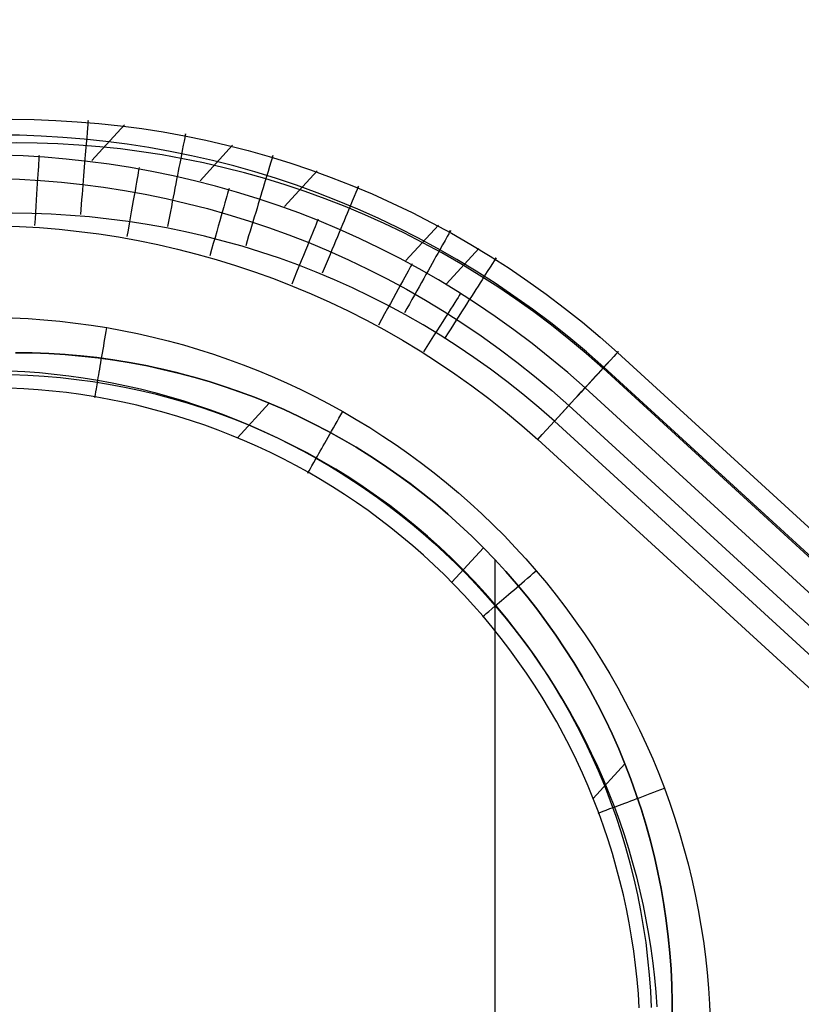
# Model space of a CAD drawing. Extents: x -274 to 274, y -220 to 276.
# Tile 161 of 164: x 204.57 to 212.84, y 226.09 to 236.52. Entities that reach past the tile are written whole.
import ezdxf

# ---------------------------------------------------------------- set-up
doc = ezdxf.new("R2010")
doc.units = 0
doc.layers.add('PREDEFINITO', color=7, linetype='CONTINUOUS')

msp = doc.modelspace()

# ---------------------------------------------------------------- linework, layer by layer
at = {"layer": 'PREDEFINITO'}
for p, q in [((205.331, 235.029, 4.346), (205.675, 235.405, 1.128)), ((206.477, 234.814, 4.353), (206.821, 235.19, 1.138)), ((207.371, 234.541, 4.358), (207.715, 234.917, 1.144)), ((208.655, 233.968, 4.364), (208.999, 234.343, 1.152)), ((209.084, 233.722, 4.365), (209.427, 234.097, 1.154)), ((204.487, 233.361, 5), (204.655, 233.353, 5)), ((204.655, 233.353, 5), (204.822, 233.341, 5)), ((204.822, 233.341, 5), (204.99, 233.325, 5)), ((204.99, 233.325, 5), (205.156, 233.306, 5)), ((205.156, 233.306, 5), (205.323, 233.283, 5)), ((205.323, 233.283, 5), (205.489, 233.257, 5)), ((205.489, 233.257, 5), (205.652, 233.227, 5)), ((205.652, 233.227, 5), (205.815, 233.194, 5)), ((205.815, 233.194, 5), (205.978, 233.157, 5)), ((205.978, 233.157, 5), (206.139, 233.117, 5)), ((206.139, 233.117, 5), (206.3, 233.073, 5)), ((206.3, 233.073, 5), (206.46, 233.026, 5)), ((204.523, 232.991, 1), (204.698, 232.989, 1)), ((204.695, 232.989, 1), (204.523, 232.991, 1)), ((204.698, 232.989, 1), (204.523, 232.991, 1)), ((204.868, 232.983, 1), (204.695, 232.989, 1)), ((204.698, 232.989, 1), (204.874, 232.983, 1)), ((204.874, 232.983, 1), (204.698, 232.989, 1)), ((205.04, 232.972, 1), (204.868, 232.983, 1)), ((204.874, 232.983, 1), (205.049, 232.972, 1)), ((205.049, 232.972, 1), (204.874, 232.983, 1)), ((205.211, 232.957, 1), (205.04, 232.972, 1)), ((205.049, 232.972, 1), (205.224, 232.956, 1)), ((205.224, 232.956, 1), (205.049, 232.972, 1)), ((205.382, 232.939, 1), (205.211, 232.957, 1)), ((205.224, 232.956, 1), (205.398, 232.937, 1)), ((205.398, 232.937, 1), (205.224, 232.956, 1)), ((206.46, 233.026, 5), (206.618, 232.975, 5)), ((206.618, 232.975, 5), (206.776, 232.921, 5)), ((210.553, 232.619, 4.367), (210.896, 232.994, 1.156)), ((210.896, 232.994, 1.156), (221.218, 223.535, 1.156)), ((205.553, 232.915, 1), (205.382, 232.939, 1)), ((205.398, 232.937, 1), (205.572, 232.912, 1)), ((205.572, 232.912, 1), (205.398, 232.937, 1)), ((205.722, 232.888, 1), (205.553, 232.915, 1)), ((205.572, 232.912, 1), (205.745, 232.884, 1)), ((205.745, 232.884, 1), (205.572, 232.912, 1)), ((205.891, 232.856, 1), (205.722, 232.888, 1)), ((205.745, 232.884, 1), (205.918, 232.851, 1)), ((205.918, 232.851, 1), (205.745, 232.884, 1)), ((206.06, 232.821, 1), (205.891, 232.856, 1)), ((205.918, 232.851, 1), (206.083, 232.815, 1)), ((206.083, 232.815, 1), (205.918, 232.851, 1)), ((206.776, 232.921, 5), (206.932, 232.863, 5)), ((206.932, 232.863, 5), (207.087, 232.803, 5)), ((204.465, 232.8, 4.747), (204.621, 232.792, 4.747)), ((204.654, 232.749, 3), (204.481, 232.756, 3)), ((204.621, 232.792, 4.747), (204.776, 232.78, 4.746)), ((204.826, 232.739, 3), (204.654, 232.749, 3)), ((204.776, 232.78, 4.746), (204.931, 232.765, 4.746)), ((204.931, 232.765, 4.746), (205.086, 232.747, 4.745)), ((205.086, 232.747, 4.745), (205.24, 232.725, 4.745)), ((206.227, 232.781, 1), (206.06, 232.821, 1)), ((206.083, 232.815, 1), (206.247, 232.776, 1)), ((206.247, 232.776, 1), (206.083, 232.815, 1)), ((206.393, 232.737, 1), (206.227, 232.781, 1)), ((206.247, 232.776, 1), (206.41, 232.732, 1)), ((206.41, 232.732, 1), (206.247, 232.776, 1)), ((207.087, 232.803, 5), (207.241, 232.738, 5)), ((221.065, 223.368, 0.351), (210.743, 232.826, 0.351)), ((221.075, 223.379, 2.5), (210.752, 232.837, 2.5)), ((204.997, 232.724, 3), (204.826, 232.739, 3)), ((205.168, 232.705, 3), (204.997, 232.724, 3)), ((205.339, 232.682, 3), (205.168, 232.705, 3)), ((205.24, 232.725, 4.745), (205.394, 232.701, 4.744)), ((205.508, 232.654, 3), (205.339, 232.682, 3)), ((205.394, 232.701, 4.744), (205.546, 232.673, 4.744)), ((205.677, 232.623, 3), (205.508, 232.654, 3)), ((205.546, 232.673, 4.744), (205.697, 232.641, 4.743)), ((205.697, 232.641, 4.743), (205.847, 232.607, 4.743)), ((206.558, 232.689, 1), (206.393, 232.737, 1)), ((206.41, 232.732, 1), (206.572, 232.685, 1)), ((206.572, 232.685, 1), (206.41, 232.732, 1)), ((206.722, 232.637, 1), (206.558, 232.689, 1)), ((206.572, 232.685, 1), (206.733, 232.633, 1)), ((206.733, 232.633, 1), (206.572, 232.685, 1)), ((206.885, 232.581, 1), (206.722, 232.637, 1)), ((207.241, 232.738, 5), (207.393, 232.671, 5)), ((207.393, 232.671, 5), (207.544, 232.6, 5)), ((204.61, 232.61, 4.158), (204.458, 232.617, 4.16)), ((204.761, 232.599, 4.157), (204.61, 232.61, 4.158)), ((204.913, 232.585, 4.155), (204.761, 232.599, 4.157)), ((205.063, 232.568, 4.154), (204.913, 232.585, 4.155)), ((205.214, 232.548, 4.152), (205.063, 232.568, 4.154)), ((205.364, 232.524, 4.151), (205.214, 232.548, 4.152)), ((205.846, 232.587, 3), (205.677, 232.623, 3)), ((206.013, 232.547, 3), (205.846, 232.587, 3)), ((205.847, 232.607, 4.743), (205.997, 232.569, 4.742)), ((205.997, 232.569, 4.742), (206.145, 232.528, 4.742)), ((206.179, 232.504, 3), (206.013, 232.547, 3)), ((206.733, 232.633, 1), (206.892, 232.578, 1)), ((206.892, 232.578, 1), (206.733, 232.633, 1)), ((207.047, 232.52, 1), (206.885, 232.581, 1)), ((206.892, 232.578, 1), (207.051, 232.519, 1)), ((207.051, 232.519, 1), (206.892, 232.578, 1)), ((207.544, 232.6, 5), (207.693, 232.526, 5)), ((220.874, 223.161, 4.367), (210.553, 232.619, 4.367)), ((205.512, 232.497, 4.15), (205.364, 232.524, 4.151)), ((205.659, 232.467, 4.148), (205.512, 232.497, 4.15)), ((205.806, 232.434, 4.147), (205.659, 232.467, 4.148)), ((205.952, 232.398, 4.146), (205.806, 232.434, 4.147)), ((206.145, 232.528, 4.742), (206.293, 232.484, 4.741)), ((206.344, 232.456, 3), (206.179, 232.504, 3)), ((206.293, 232.484, 4.741), (206.44, 232.437, 4.741)), ((206.508, 232.403, 3), (206.344, 232.456, 3)), ((206.44, 232.437, 4.741), (206.586, 232.386, 4.741)), ((206.871, 232.089, 4.139), (207.207, 232.456, 1)), ((207.207, 232.456, 1), (207.047, 232.52, 1)), ((207.051, 232.519, 1), (207.207, 232.456, 1)), ((207.207, 232.456, 1), (207.051, 232.519, 1)), ((207.207, 232.456, 1), (207.366, 232.388, 1)), ((207.366, 232.388, 1), (207.207, 232.456, 1)), ((207.366, 232.388, 1), (207.207, 232.456, 1)), ((207.693, 232.526, 5), (207.84, 232.449, 5)), ((207.84, 232.449, 5), (207.986, 232.369, 5)), ((210.381, 232.432, 4.82), (220.703, 222.974, 4.82)), ((206.097, 232.358, 4.145), (205.952, 232.398, 4.146)), ((206.242, 232.316, 4.144), (206.097, 232.358, 4.145)), ((206.671, 232.347, 3), (206.508, 232.403, 3)), ((206.586, 232.386, 4.741), (206.73, 232.333, 4.74)), ((206.833, 232.287, 3), (206.671, 232.347, 3)), ((206.73, 232.333, 4.74), (206.874, 232.276, 4.74)), ((207.366, 232.388, 1), (207.522, 232.315, 1)), ((207.522, 232.315, 1), (207.366, 232.388, 1)), ((207.522, 232.315, 1), (207.366, 232.388, 1)), ((207.986, 232.369, 5), (208.13, 232.285, 5)), ((206.385, 232.27, 4.143), (206.242, 232.316, 4.144)), ((206.527, 232.222, 4.142), (206.385, 232.27, 4.143)), ((206.668, 232.17, 4.141), (206.527, 232.222, 4.142)), ((206.993, 232.222, 3), (206.833, 232.287, 3)), ((206.874, 232.276, 4.74), (207.016, 232.217, 4.74)), ((207.152, 232.154, 3), (206.993, 232.222, 3)), ((207.522, 232.315, 1), (207.677, 232.239, 1)), ((207.677, 232.239, 1), (207.522, 232.315, 1)), ((207.677, 232.239, 1), (207.522, 232.315, 1)), ((207.677, 232.239, 1), (207.83, 232.16, 1)), ((207.83, 232.16, 1), (207.677, 232.239, 1)), ((207.83, 232.16, 1), (207.677, 232.239, 1)), ((208.13, 232.285, 5), (208.273, 232.198, 5)), ((220.551, 222.807), (210.229, 232.266)), ((206.809, 232.115, 4.14), (206.668, 232.17, 4.141)), ((206.947, 232.057, 4.139), (206.809, 232.115, 4.14)), ((207.016, 232.217, 4.74), (207.157, 232.154, 4.739)), ((207.308, 232.082, 3), (207.152, 232.154, 3)), ((207.157, 232.154, 4.739), (207.296, 232.088, 4.739)), ((207.83, 232.16, 1), (207.98, 232.076, 1)), ((207.98, 232.076, 1), (207.83, 232.16, 1)), ((207.98, 232.076, 1), (207.83, 232.16, 1)), ((208.273, 232.198, 5), (208.413, 232.108, 5)), ((207.085, 231.996, 4.138), (206.947, 232.057, 4.139)), ((207.296, 232.088, 4.739), (207.434, 232.02, 4.739)), ((207.463, 232.006, 3), (207.308, 232.082, 3)), ((207.434, 232.02, 4.739), (207.571, 231.948, 4.738)), ((207.98, 232.076, 1), (208.128, 231.989, 1)), ((208.129, 231.989, 1), (207.98, 232.076, 1)), ((208.128, 231.989, 1), (207.98, 232.076, 1)), ((208.413, 232.108, 5), (208.552, 232.015, 5)), ((208.552, 232.015, 5), (208.688, 231.919, 5)), ((210.052, 232.073, 5), (220.374, 222.615, 5)), ((207.221, 231.933, 4.138), (207.085, 231.996, 4.138)), ((207.356, 231.866, 4.137), (207.221, 231.933, 4.138)), ((207.616, 231.926, 3), (207.463, 232.006, 3)), ((207.571, 231.948, 4.738), (207.706, 231.873, 4.738)), ((207.766, 231.843, 3), (207.616, 231.926, 3)), ((208.128, 231.989, 1), (208.275, 231.898, 1)), ((208.275, 231.898, 1), (208.128, 231.989, 1)), ((208.275, 231.898, 1), (208.129, 231.989, 1)), ((208.688, 231.919, 5), (208.822, 231.821, 5)), ((207.489, 231.796, 4.136), (207.356, 231.866, 4.137)), ((207.706, 231.873, 4.738), (207.839, 231.796, 4.738)), ((207.915, 231.756, 3), (207.766, 231.843, 3)), ((208.275, 231.898, 1), (208.418, 231.804, 1)), ((208.418, 231.804, 1), (208.275, 231.898, 1)), ((208.418, 231.804, 1), (208.275, 231.898, 1)), ((208.418, 231.804, 1), (208.56, 231.706, 1)), ((208.56, 231.706, 1), (208.418, 231.804, 1)), ((208.56, 231.706, 1), (208.418, 231.804, 1)), ((208.822, 231.821, 5), (208.954, 231.719, 5)), ((207.621, 231.724, 4.136), (207.489, 231.796, 4.136)), ((207.751, 231.648, 4.135), (207.621, 231.724, 4.136)), ((207.839, 231.796, 4.738), (207.971, 231.715, 4.738)), ((208.061, 231.665, 3), (207.915, 231.756, 3)), ((207.971, 231.715, 4.738), (208.101, 231.632, 4.738)), ((208.56, 231.706, 1), (208.698, 231.605, 1)), ((208.699, 231.605, 1), (208.56, 231.706, 1)), ((208.698, 231.605, 1), (208.56, 231.706, 1)), ((208.954, 231.719, 5), (209.084, 231.614, 5)), ((207.88, 231.57, 4.135), (207.751, 231.648, 4.135)), ((208.204, 231.57, 3), (208.061, 231.665, 3)), ((208.101, 231.632, 4.738), (208.229, 231.546, 4.738)), ((208.698, 231.605, 1), (208.835, 231.5, 1)), ((208.835, 231.5, 1), (208.698, 231.605, 1)), ((208.835, 231.5, 1), (208.699, 231.605, 1)), ((209.084, 231.614, 5), (209.212, 231.507, 5)), ((208.007, 231.489, 4.134), (207.88, 231.57, 4.135)), ((208.132, 231.405, 4.134), (208.007, 231.489, 4.134)), ((208.346, 231.473, 3), (208.204, 231.57, 3)), ((208.229, 231.546, 4.738), (208.355, 231.457, 4.737)), ((208.835, 231.5, 1), (208.969, 231.392, 1)), ((208.969, 231.392, 1), (208.835, 231.5, 1)), ((208.969, 231.392, 1), (208.835, 231.5, 1)), ((209.212, 231.507, 5), (209.337, 231.396, 5)), ((208.255, 231.318, 4.133), (208.132, 231.405, 4.134)), ((208.485, 231.371, 3), (208.346, 231.473, 3)), ((208.355, 231.457, 4.737), (208.479, 231.365, 4.737)), ((208.969, 231.392, 1), (209.1, 231.28, 1)), ((209.1, 231.28, 1), (208.969, 231.392, 1)), ((209.1, 231.28, 1), (208.969, 231.392, 1)), ((209.337, 231.396, 5), (209.46, 231.284, 5)), ((208.377, 231.229, 4.133), (208.255, 231.318, 4.133)), ((208.479, 231.365, 4.737), (208.602, 231.271, 4.737)), ((208.621, 231.266, 3), (208.485, 231.371, 3)), ((209.1, 231.28, 1), (209.228, 231.165, 1)), ((209.228, 231.165, 1), (209.1, 231.28, 1)), ((209.228, 231.165, 1), (209.1, 231.28, 1)), ((209.46, 231.284, 5), (209.58, 231.168, 5)), ((208.496, 231.137, 4.133), (208.377, 231.229, 4.133)), ((208.602, 231.271, 4.737), (208.722, 231.174, 4.737)), ((208.755, 231.158, 3), (208.621, 231.266, 3)), ((208.613, 231.042, 4.133), (208.496, 231.137, 4.133)), ((208.722, 231.174, 4.737), (208.84, 231.075, 4.737)), ((208.886, 231.046, 3), (208.755, 231.158, 3)), ((208.84, 231.075, 4.737), (208.956, 230.973, 4.737)), ((209.228, 231.165, 1), (209.354, 231.047, 1)), ((209.354, 231.047, 1), (209.228, 231.165, 1)), ((209.354, 231.047, 1), (209.228, 231.165, 1)), ((209.58, 231.168, 5), (209.698, 231.05, 5)), ((208.729, 230.945, 4.133), (208.613, 231.042, 4.133)), ((209.014, 230.931, 3), (208.886, 231.046, 3)), ((208.956, 230.973, 4.737), (209.069, 230.868, 4.737)), ((209.354, 231.047, 1), (209.477, 230.925, 1)), ((209.477, 230.925, 1), (209.354, 231.047, 1)), ((209.477, 230.925, 1), (209.354, 231.047, 1)), ((209.698, 231.05, 5), (209.813, 230.929, 5)), ((208.842, 230.846, 4.133), (208.729, 230.945, 4.133)), ((209.14, 230.813, 3), (209.014, 230.931, 3)), ((209.069, 230.868, 4.737), (209.181, 230.761, 4.737)), ((209.141, 230.56, 4.133), (209.477, 230.925, 1)), ((209.477, 230.925, 1), (209.596, 230.801, 1)), ((209.596, 230.801, 1), (209.477, 230.925, 1)), ((209.596, 230.801, 1), (209.477, 230.925, 1)), ((209.813, 230.929, 5), (209.926, 230.806, 5)), ((208.953, 230.744, 4.133), (208.842, 230.846, 4.133)), ((209.263, 230.692, 3), (209.14, 230.813, 3)), ((209.181, 230.761, 4.737), (209.29, 230.652, 4.737)), ((209.596, 230.801, 1), (209.713, 230.674, 1)), ((209.713, 230.674, 1), (209.596, 230.801, 1)), ((209.713, 230.674, 1), (209.596, 230.801, 1)), ((209.597, 230.8, 1), (209.597, 211.629, 1)), ((209.926, 230.806, 5), (210.035, 230.681, 5)), ((209.061, 230.64, 4.133), (208.953, 230.744, 4.133)), ((209.382, 230.567, 3), (209.263, 230.692, 3)), ((209.713, 230.674, 1), (209.826, 230.544, 1)), ((209.826, 230.544, 1), (209.713, 230.674, 1)), ((209.826, 230.544, 1), (209.713, 230.674, 1)), ((210.035, 230.681, 5), (210.143, 230.552, 5)), ((209.168, 230.533, 4.133), (209.061, 230.64, 4.133)), ((209.29, 230.652, 4.737), (209.396, 230.54, 4.737)), ((209.499, 230.44, 3), (209.382, 230.567, 3)), ((210.143, 230.552, 5), (210.248, 230.421, 5)), ((209.272, 230.424, 4.133), (209.168, 230.533, 4.133)), ((209.396, 230.54, 4.737), (209.5, 230.426, 4.737)), ((209.826, 230.544, 1), (209.936, 230.411, 1)), ((209.936, 230.411, 1), (209.826, 230.544, 1)), ((209.936, 230.411, 1), (209.826, 230.544, 1)), ((209.373, 230.313, 4.133), (209.272, 230.424, 4.133)), ((209.612, 230.31, 3), (209.499, 230.44, 3)), ((209.5, 230.426, 4.737), (209.602, 230.31, 4.737)), ((209.936, 230.411, 1), (210.042, 230.276, 1)), ((210.042, 230.276, 1), (209.936, 230.411, 1)), ((210.042, 230.276, 1), (209.936, 230.411, 1)), ((210.248, 230.421, 5), (210.35, 230.287, 5)), ((209.472, 230.199, 4.134), (209.373, 230.313, 4.133)), ((209.602, 230.31, 4.737), (209.702, 230.191, 4.738)), ((209.722, 230.177, 3), (209.612, 230.31, 3)), ((210.042, 230.276, 1), (210.145, 230.138, 1)), ((210.145, 230.138, 1), (210.042, 230.276, 1)), ((210.145, 230.138, 1), (210.042, 230.276, 1)), ((210.35, 230.287, 5), (210.449, 230.151, 5)), ((209.57, 230.083, 4.134), (209.472, 230.199, 4.134)), ((209.702, 230.191, 4.738), (209.799, 230.07, 4.738)), ((209.828, 230.042, 3), (209.722, 230.177, 3)), ((210.145, 230.138, 1), (210.244, 229.997, 1)), ((210.244, 229.997, 1), (210.145, 230.138, 1)), ((210.244, 229.997, 1), (210.145, 230.138, 1)), ((210.449, 230.151, 5), (210.545, 230.013, 5)), ((209.664, 229.964, 4.134), (209.57, 230.083, 4.134)), ((209.799, 230.07, 4.738), (209.894, 229.946, 4.738)), ((209.931, 229.904, 3), (209.828, 230.042, 3)), ((209.756, 229.844, 4.135), (209.664, 229.964, 4.134)), ((209.894, 229.946, 4.738), (209.986, 229.821, 4.738)), ((210.244, 229.997, 1), (210.34, 229.855, 1)), ((210.34, 229.855, 1), (210.244, 229.997, 1)), ((210.34, 229.855, 1), (210.244, 229.997, 1)), ((210.545, 230.013, 5), (210.638, 229.874, 5)), ((209.846, 229.721, 4.135), (209.756, 229.844, 4.135)), ((210.03, 229.764, 3), (209.931, 229.904, 3)), ((209.986, 229.821, 4.738), (210.075, 229.693, 4.738)), ((210.34, 229.855, 1), (210.432, 229.71, 1)), ((210.432, 229.71, 1), (210.34, 229.855, 1)), ((210.432, 229.71, 1), (210.34, 229.855, 1)), ((210.638, 229.874, 5), (210.728, 229.732, 5)), ((209.933, 229.596, 4.136), (209.846, 229.721, 4.135)), ((210.126, 229.621, 3), (210.03, 229.764, 3)), ((210.728, 229.732, 5), (210.815, 229.588, 5)), ((210.075, 229.693, 4.738), (210.161, 229.564, 4.738)), ((210.218, 229.476, 3), (210.126, 229.621, 3)), ((210.432, 229.71, 1), (210.521, 229.562, 1)), ((210.521, 229.562, 1), (210.432, 229.71, 1)), ((210.521, 229.562, 1), (210.432, 229.71, 1)), ((210.017, 229.47, 4.136), (209.933, 229.596, 4.136)), ((210.161, 229.564, 4.738), (210.244, 229.432, 4.739)), ((210.521, 229.562, 1), (210.606, 229.413, 1)), ((210.606, 229.413, 1), (210.521, 229.562, 1)), ((210.606, 229.413, 1), (210.521, 229.562, 1)), ((210.815, 229.588, 5), (210.899, 229.442, 5)), ((210.098, 229.341, 4.137), (210.017, 229.47, 4.136)), ((210.307, 229.329, 3), (210.218, 229.476, 3)), ((210.244, 229.432, 4.739), (210.325, 229.299, 4.739)), ((210.606, 229.413, 1), (210.687, 229.261, 1)), ((210.687, 229.261, 1), (210.606, 229.413, 1)), ((210.687, 229.261, 1), (210.606, 229.413, 1)), ((210.899, 229.442, 5), (210.979, 229.294, 5)), ((210.176, 229.211, 4.138), (210.098, 229.341, 4.137)), ((210.392, 229.179, 3), (210.307, 229.329, 3)), ((210.325, 229.299, 4.739), (210.403, 229.164, 4.739)), ((210.252, 229.08, 4.138), (210.176, 229.211, 4.138)), ((210.687, 229.261, 1), (210.765, 229.108, 1)), ((210.765, 229.108, 1), (210.687, 229.261, 1)), ((210.765, 229.108, 1), (210.687, 229.261, 1)), ((210.979, 229.294, 5), (211.056, 229.145, 5)), ((210.473, 229.028, 3), (210.392, 229.179, 3)), ((210.403, 229.164, 4.739), (210.478, 229.028, 4.74)), ((210.765, 229.108, 1), (210.839, 228.952, 1)), ((210.839, 228.952, 1), (210.765, 229.108, 1)), ((210.839, 228.952, 1), (210.765, 229.108, 1)), ((211.056, 229.145, 5), (211.13, 228.994, 5)), ((210.324, 228.946, 4.139), (210.252, 229.08, 4.138)), ((210.551, 228.874, 3), (210.473, 229.028, 3)), ((210.478, 229.028, 4.74), (210.549, 228.89, 4.74)), ((211.13, 228.994, 5), (211.201, 228.842, 5)), ((210.394, 228.811, 4.14), (210.324, 228.946, 4.139)), ((210.549, 228.89, 4.74), (210.618, 228.75, 4.74)), ((210.839, 228.952, 1), (210.909, 228.794, 1)), ((210.909, 228.794, 1), (210.839, 228.952, 1)), ((210.909, 228.794, 1), (210.839, 228.952, 1)), ((210.461, 228.675, 4.141), (210.394, 228.811, 4.14)), ((210.625, 228.718, 3), (210.551, 228.874, 3)), ((210.909, 228.794, 1), (210.975, 228.635, 1)), ((210.975, 228.635, 1), (210.909, 228.794, 1)), ((210.975, 228.635, 1), (210.909, 228.794, 1)), ((211.201, 228.842, 5), (211.269, 228.688, 5)), ((210.524, 228.537, 4.142), (210.461, 228.675, 4.141)), ((210.618, 228.75, 4.74), (210.684, 228.609, 4.741)), ((210.695, 228.561, 3), (210.625, 228.718, 3)), ((211.269, 228.688, 5), (211.332, 228.532, 5)), ((210.639, 228.268, 4.144), (210.975, 228.635, 1)), ((210.684, 228.609, 4.741), (210.747, 228.467, 4.741)), ((210.975, 228.635, 1), (211.037, 228.474, 1)), ((211.037, 228.474, 1), (210.975, 228.635, 1)), ((211.037, 228.474, 1), (210.975, 228.635, 1)), ((210.585, 228.398, 4.143), (210.524, 228.537, 4.142)), ((210.761, 228.401, 3), (210.695, 228.561, 3)), ((210.747, 228.467, 4.741), (210.806, 228.323, 4.741)), ((211.037, 228.474, 1), (211.095, 228.312, 1)), ((211.095, 228.311, 1), (211.037, 228.474, 1)), ((211.095, 228.312, 1), (211.037, 228.474, 1)), ((211.332, 228.532, 5), (211.393, 228.376, 5)), ((210.643, 228.258, 4.144), (210.585, 228.398, 4.143)), ((210.823, 228.24, 3), (210.761, 228.401, 3)), ((211.393, 228.376, 5), (211.45, 228.218, 5)), ((210.697, 228.116, 4.145), (210.643, 228.258, 4.144)), ((210.806, 228.323, 4.741), (210.863, 228.178, 4.742)), ((211.095, 228.312, 1), (211.149, 228.149, 1)), ((211.149, 228.149, 1), (211.095, 228.312, 1)), ((211.149, 228.148, 1), (211.095, 228.311, 1)), ((210.881, 228.078, 3), (210.823, 228.24, 3)), ((210.863, 228.178, 4.742), (210.916, 228.032, 4.742)), ((211.45, 228.218, 5), (211.503, 228.06, 5)), ((210.749, 227.974, 4.146), (210.697, 228.116, 4.145)), ((210.935, 227.914, 3), (210.881, 228.078, 3)), ((211.149, 228.149, 1), (211.199, 227.984, 1)), ((211.199, 227.984, 1), (211.149, 228.149, 1)), ((211.199, 227.983, 1), (211.149, 228.148, 1)), ((211.503, 228.06, 5), (211.553, 227.9, 5)), ((210.797, 227.83, 4.148), (210.749, 227.974, 4.146)), ((210.916, 228.032, 4.742), (210.965, 227.885, 4.743)), ((211.199, 227.984, 1), (211.245, 227.818, 1)), ((211.245, 227.818, 1), (211.199, 227.984, 1)), ((211.245, 227.817, 1), (211.199, 227.983, 1)), ((210.985, 227.749, 3), (210.935, 227.914, 3)), ((210.965, 227.885, 4.743), (211.012, 227.737, 4.743)), ((211.553, 227.9, 5), (211.6, 227.739, 5)), ((210.842, 227.686, 4.149), (210.797, 227.83, 4.148)), ((211.031, 227.584, 3), (210.985, 227.749, 3)), ((211.012, 227.737, 4.743), (211.056, 227.588, 4.744)), ((211.245, 227.818, 1), (211.287, 227.651, 1)), ((211.287, 227.651, 1), (211.245, 227.818, 1)), ((211.287, 227.65, 1), (211.245, 227.817, 1)), ((211.6, 227.739, 5), (211.643, 227.577, 5)), ((210.883, 227.54, 4.15), (210.842, 227.686, 4.149)), ((211.287, 227.651, 1), (211.324, 227.483, 1)), ((211.324, 227.483, 1), (211.287, 227.651, 1)), ((211.324, 227.483, 1), (211.287, 227.65, 1)), ((210.922, 227.394, 4.151), (210.883, 227.54, 4.15)), ((211.073, 227.417, 3), (211.031, 227.584, 3)), ((211.056, 227.588, 4.744), (211.096, 227.438, 4.744)), ((211.643, 227.577, 5), (211.682, 227.415, 5)), ((211.096, 227.438, 4.744), (211.133, 227.287, 4.745)), ((211.324, 227.483, 1), (211.358, 227.314, 1)), ((211.358, 227.314, 1), (211.324, 227.483, 1)), ((211.358, 227.314, 1), (211.324, 227.483, 1)), ((210.958, 227.247, 4.153), (210.922, 227.394, 4.151)), ((211.11, 227.249, 3), (211.073, 227.417, 3)), ((211.682, 227.415, 5), (211.718, 227.251, 5)), ((210.99, 227.099, 4.154), (210.958, 227.247, 4.153)), ((211.144, 227.08, 3), (211.11, 227.249, 3)), ((211.133, 227.287, 4.745), (211.167, 227.136, 4.745)), ((211.358, 227.314, 1), (211.387, 227.144, 1)), ((211.387, 227.145, 1), (211.358, 227.314, 1)), ((211.387, 227.144, 1), (211.358, 227.314, 1)), ((211.718, 227.251, 5), (211.75, 227.087, 5)), ((211.167, 227.136, 4.745), (211.197, 226.984, 4.746)), ((211.412, 226.974, 1), (211.387, 227.145, 1)), ((211.387, 227.144, 1), (211.412, 226.974, 1)), ((211.412, 226.974, 1), (211.387, 227.144, 1)), ((211.019, 226.951, 4.156), (210.99, 227.099, 4.154)), ((211.173, 226.911, 3), (211.144, 227.08, 3)), ((211.75, 227.087, 5), (211.779, 226.922, 5)), ((211.045, 226.801, 4.157), (211.019, 226.951, 4.156)), ((211.198, 226.741, 3), (211.173, 226.911, 3)), ((211.197, 226.984, 4.746), (211.225, 226.831, 4.746)), ((211.412, 226.974, 1), (211.433, 226.803, 1)), ((211.433, 226.804, 1), (211.412, 226.974, 1)), ((211.433, 226.803, 1), (211.412, 226.974, 1)), ((211.779, 226.922, 5), (211.805, 226.757, 5)), ((211.068, 226.652, 4.159), (211.045, 226.801, 4.157)), ((211.225, 226.831, 4.746), (211.249, 226.678, 4.747)), ((211.45, 226.633, 1), (211.433, 226.804, 1)), ((211.433, 226.803, 1), (211.45, 226.632, 1)), ((211.45, 226.632, 1), (211.433, 226.803, 1)), ((211.219, 226.57, 3), (211.198, 226.741, 3)), ((211.805, 226.757, 5), (211.827, 226.591, 5)), ((211.087, 226.502, 4.161), (211.068, 226.652, 4.159)), ((211.249, 226.678, 4.747), (211.27, 226.524, 4.748)), ((211.463, 226.461, 1), (211.45, 226.633, 1)), ((211.45, 226.632, 1), (211.463, 226.46, 1)), ((211.463, 226.46, 1), (211.45, 226.632, 1)), ((211.827, 226.591, 5), (211.845, 226.424, 5)), ((211.104, 226.351, 4.162), (211.087, 226.502, 4.161)), ((211.236, 226.399, 3), (211.219, 226.57, 3)), ((211.27, 226.524, 4.748), (211.287, 226.369, 4.748)), ((211.249, 226.227, 3), (211.236, 226.399, 3)), ((211.471, 226.289, 1), (211.463, 226.461, 1)), ((211.463, 226.46, 1), (211.471, 226.288, 1)), ((211.471, 226.288, 1), (211.463, 226.46, 1)), ((211.845, 226.424, 5), (211.859, 226.257, 5)), ((211.117, 226.2, 4.164), (211.104, 226.351, 4.162)), ((211.287, 226.369, 4.748), (211.301, 226.215, 4.749)), ((211.475, 226.116, 1), (211.471, 226.289, 1)), ((211.471, 226.288, 1), (211.475, 226.116, 1)), ((211.475, 226.116, 1), (211.471, 226.288, 1)), ((211.126, 226.049, 4.166), (211.117, 226.2, 4.164)), ((211.257, 226.055, 3), (211.249, 226.227, 3)), ((211.301, 226.215, 4.749), (211.312, 226.06, 4.75)), ((211.859, 226.257, 5), (211.87, 226.09, 5)), ((211.475, 226.116, 1), (211.475, 225.944, 1)), ((211.475, 225.944, 1), (211.475, 226.116, 1)), ((211.475, 225.944, 1), (211.475, 226.116, 1)), ((211.87, 226.09, 5), (211.878, 225.923, 5))]:
    msp.add_line(p, q, dxfattribs=at)
at = {"layer": 'PREDEFINITO', "extrusion": (0.140503, 0.153332, 0.978135)}
msp.add_circle((1.92, -134.262, 795.299), 7, dxfattribs=at)
at = {"layer": 'PREDEFINITO', "extrusion": (0.011051, 0.01206, -0.999866)}
msp.add_arc((-204.482, 225.869, 3.984), 9.564, 312.8874, 132.1212, dxfattribs=at)
at = {"layer": 'PREDEFINITO', "extrusion": (-0.004187, -0.004272, 0.999982)}
msp.add_arc((204.526, 225.931, -1.526), 9.28, 47.9488, 227.0491, dxfattribs=at)
at = {"layer": 'PREDEFINITO', "extrusion": (-0.008284, -0.009039, 0.999925)}
msp.add_arc((204.168, 225.531, 0.52), 9.57, 47.9147, 227.081, dxfattribs=at)
at = {"layer": 'PREDEFINITO', "extrusion": (0.002889, 0.003384, -0.99999)}
msp.add_arc((-204.129, 225.495, -3.426), 9.357, 312.9691, 132.0314, dxfattribs=at)
at = {"layer": 'PREDEFINITO', "extrusion": (-0.996629, 0.082041, -2.42845e-06)}
msp.add_arc((-250.501, 1, -185.282), 1, 172.8669, 270, dxfattribs=at)
at = {"layer": 'PREDEFINITO', "extrusion": (-2.65019e-16, -4.39465e-16, -1)}
msp.add_arc((-204.146, 225.511, -5), 8.828, 313.0078, 131.9923, dxfattribs=at)
at = {"layer": 'PREDEFINITO'}
for centre, radius, start, end in [((204.34, 225.709, 2.5), 9.588, 48.0237, 226.9758), ((204.491, 225.893), 8.575, 48.0013, 226.9976)]:
    msp.add_arc(centre, radius, start, end, dxfattribs=at)
at = {"layer": 'PREDEFINITO', "extrusion": (-0.981693, 0.190471, 1.15669e-06)}
msp.add_arc((-269.301, 1, -157.725), 1, 172.3103, 269.9999, dxfattribs=at)
at = {"layer": 'PREDEFINITO', "extrusion": (0.997975, -0.063614, 1.96439e-05)}
msp.add_arc((246.888, 4.246, 189.402), 0.75, 7.0319, 90.0002, dxfattribs=at)
at = {"layer": 'PREDEFINITO', "extrusion": (-0.957523, 0.288356, -1.49695e-06)}
msp.add_arc((-283.858, 1, -130.657), 1, 171.8802, 270.0001, dxfattribs=at)
at = {"layer": 'PREDEFINITO', "extrusion": (0.984496, -0.175405, -1.36337e-05)}
msp.add_arc((266.671, 4.252, 161.428), 0.75, 7.6164, 90, dxfattribs=at)
at = {"layer": 'PREDEFINITO', "extrusion": (0.961231, -0.275743, 1.16449e-05)}
msp.add_arc((281.908, 4.248, 134.041), 0.75, 8.069, 90, dxfattribs=at)
at = {"layer": 'PREDEFINITO', "extrusion": (-0.923318, 0.384036, 1.80287e-06)}
msp.add_arc((-295.695, 1, -102.037), 1, 171.531, 269.9999, dxfattribs=at)
at = {"layer": 'PREDEFINITO', "extrusion": (0.926741, -0.375701, -1.08468e-05)}
msp.add_arc((294.534, 4.251, 104.442), 0.75, 8.441, 90.0001, dxfattribs=at)
at = {"layer": 'PREDEFINITO', "extrusion": (-0.873277, 0.487224, -2.31e-06)}
msp.add_arc((-305.488, 1, -68.477), 1, 171.2386, 270.0001, dxfattribs=at)
at = {"layer": 'PREDEFINITO', "extrusion": (-0.842649, 0.538463, 1.79279e-06)}
msp.add_arc((-309.045, 1, -50.63), 1, 171.133, 269.9999, dxfattribs=at)
at = {"layer": 'PREDEFINITO', "extrusion": (0.876686, -0.481063, 7.74883e-06)}
msp.add_arc((304.752, 4.249, 70.447), 0.75, 8.747, 89.9999, dxfattribs=at)
at = {"layer": 'PREDEFINITO', "extrusion": (0.844153, -0.536102, -6.80143e-06)}
msp.add_arc((308.648, 4.25, 51.382), 0.75, 8.8626, 90.0001, dxfattribs=at)
at = {"layer": 'PREDEFINITO', "extrusion": (-0.98579, 0.167983, 7.33318e-05)}
msp.add_arc((-264.461, 4.262, -163.385), 0.75, 352.4138, 90.0061, dxfattribs=at)
at = {"layer": 'PREDEFINITO', "extrusion": (-0.737256, 0.675614, -2.54809e-05)}
msp.add_arc((-313.273, 1, 1.93), 1, 170.9996, 270, dxfattribs=at)
at = {"layer": 'PREDEFINITO', "extrusion": (-0.737296, 0.67557, -3.22273e-05)}
msp.add_arc((-313.011, 4.25, 1.911), 0.75, 90, 170.9996, dxfattribs=at)
at = {"layer": 'PREDEFINITO', "extrusion": (-0.870396, 0.492352, 4.66747e-05)}
msp.add_arc((-304.655, 4.253, -66.623), 0.75, 351.2226, 90.0055, dxfattribs=at)
at = {"layer": 'PREDEFINITO', "extrusion": (-0.649911, 0.76001, -2.80808e-05)}
msp.add_arc((-309.551, 4.251, 38.815), 0.75, 351.0594, 90.0071, dxfattribs=at)
at = {"layer": 'PREDEFINITO', "extrusion": (-0.349791, 0.936828, -7.68373e-05)}
msp.add_arc((-277.923, 4.261, 140.005), 0.75, 351.9649, 90.0049, dxfattribs=at)

doc.saveas('drawing.dxf')
